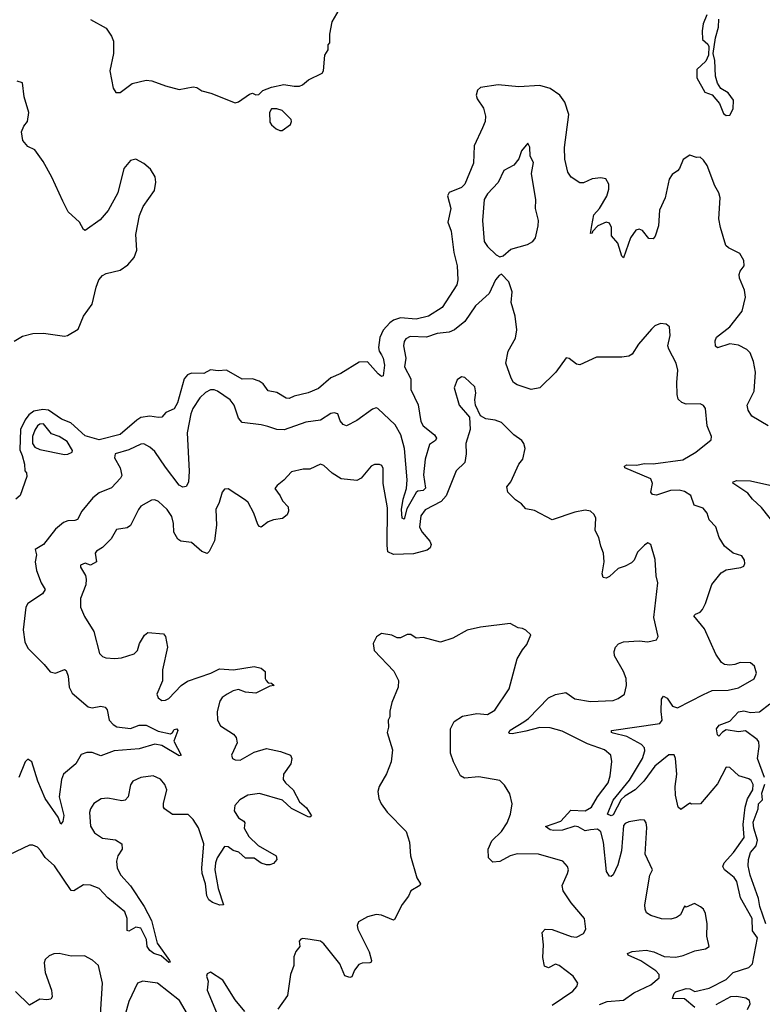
# Model space of a CAD drawing. Extents: x 2293139 to 2515392, y 824115 to 1006937.
# Tile 228 of 256: x 2346169 to 2350432, y 974403 to 980059. Entities that reach past the tile are written whole.
import ezdxf

# ---------------------------------------------------------------- set-up
doc = ezdxf.new("R2010")
doc.units = 0

msp = doc.modelspace()

# ---------------------------------------------------------------- linework, layer by layer
at = {"layer": '0CON10XD'}
for points in [[(2346575, 980060), (2346665, 980010.6), (2346696.3, 979965), (2346706.4, 979935), (2346707.9, 979865), (2346686.4, 979765), (2346704.8, 979664.8), (2346720.9, 979640.9), (2346745, 979641.2), (2346815, 979692.8), (2346895, 979712.1), (2346928, 979708), (2347005, 979678.6), (2347085, 979658), (2347165, 979673.8), (2347185, 979668.8), (2347215, 979650), (2347266.2, 979636.2), (2347405, 979581.2), (2347425, 979586.7), (2347488.3, 979631.7), (2347505, 979637.5), (2347525, 979627.5), (2347541.7, 979628.3), (2347565, 979652.5), (2347615, 979671.2), (2347685, 979686.2), (2347745, 979676.2), (2347775, 979676.2), (2347792.5, 979685), (2347826.4, 979713.6), (2347905, 979752.5), (2347912.5, 979765), (2347920, 979855), (2347940, 979885), (2347940, 979915), (2347950, 979925), (2347950, 979975), (2347963, 980047), (2348003.3, 980115)], [(2350113.7, 980086.3), (2350091.5, 980035), (2350086.7, 979995), (2350088.6, 979945), (2350118.9, 979918.9), (2350124.6, 979905), (2350122.3, 979855), (2350108.5, 979821.5), (2350057, 979773), (2350055.7, 979725), (2350102.5, 979642.5), (2350145, 979627.5), (2350186.6, 979576.6), (2350209.5, 979519.5), (2350225, 979509.4)], [(2350225, 979509.4), (2350245, 979510.6), (2350265, 979546.7), (2350267.4, 979597.4), (2350235, 979639.2), (2350194.4, 979664.4), (2350174, 979695), (2350162.5, 979735), (2350158.6, 979825), (2350150, 979865), (2350162.5, 979955), (2350180, 980015), (2350182.1, 980062.1)], [(2346137.6, 978212.4), (2346185, 978241.5), (2346245, 978256.7), (2346305, 978257.5), (2346425, 978241.4), (2346444.1, 978244.1), (2346505, 978281.2), (2346534.4, 978355), (2346584.5, 978425), (2346607.5, 978522.5), (2346622.9, 978565), (2346645, 978589.2), (2346665, 978601.4), (2346745, 978619.4), (2346789.4, 978650.6), (2346826.2, 978693.8), (2346840.5, 978735), (2346836.2, 978825), (2346857.2, 978935), (2346877.5, 978985), (2346942.2, 979077.8), (2346951, 979125), (2346946, 979156), (2346919.8, 979199.8), (2346882, 979232), (2346835, 979257.2), (2346805, 979250.8), (2346767.1, 979205), (2346732.7, 979065), (2346676.3, 978963.7), (2346631.1, 978908.9), (2346545, 978848.8), (2346535, 978853.3), (2346511.9, 978895), (2346446.5, 978955), (2346415.9, 979015.9), (2346353.6, 979155), (2346303.3, 979245), (2346255, 979312), (2346215, 979331.2), (2346185.8, 979365), (2346178.8, 979415), (2346192.5, 979447.5), (2346213.3, 979475), (2346220.8, 979525), (2346193.5, 979615), (2346185, 979696.2), (2346155, 979705.6)], [(2350465, 977725.6), (2350371.9, 977781.9), (2350351.1, 977815), (2350345.8, 977845), (2350384.6, 977925), (2350392, 978035), (2350382.1, 978095), (2350362.7, 978145), (2350342.9, 978165), (2350295, 978189.7), (2350245, 978196.9), (2350175, 978174.5), (2350163.6, 978183.6), (2350160.6, 978215), (2350168.6, 978235), (2350245, 978294.3), (2350317.1, 978385), (2350336.4, 978465), (2350330, 978505), (2350300.5, 978575), (2350298.9, 978595), (2350305.6, 978615), (2350327.5, 978645), (2350326.4, 978675), (2350302.9, 978715), (2350238.1, 978748.1), (2350222.5, 978762.5), (2350192.7, 978865), (2350182.6, 978915), (2350189.8, 979035), (2350181.9, 979065), (2350158.8, 979105), (2350115, 979220.8), (2350095, 979252.9), (2350075, 979269.4), (2350055, 979268.2), (2350015, 979280.6), (2349977.1, 979255), (2349956.2, 979205), (2349945, 979190), (2349915, 979170), (2349897, 979143), (2349874.4, 979035), (2349841.4, 978965), (2349835.6, 978875), (2349816.2, 978815), (2349805, 978800), (2349781.2, 978801.2), (2349745, 978848), (2349725, 978855.8), (2349705, 978850), (2349675.8, 978805), (2349635, 978690), (2349625, 978700), (2349602.5, 978775), (2349566.7, 978816.7), (2349566.2, 978865), (2349555, 978890), (2349535, 978895.8), (2349487.5, 978875), (2349457.5, 978842.5), (2349455, 978832.5), (2349445, 978830), (2349454, 978876), (2349465, 978937.5), (2349496.7, 978975), (2349538.8, 979045), (2349550, 979085), (2349550.8, 979115), (2349534.1, 979144.1), (2349505, 979150.8), (2349455, 979144), (2349405, 979122), (2349385, 979122.5), (2349335, 979154), (2349315, 979183.8), (2349298, 979258), (2349295.4, 979325), (2349321.5, 979515), (2349299.2, 979585), (2349269.1, 979625), (2349215, 979664.1), (2349155, 979681.3), (2349035, 979673.1), (2348915, 979685.5), (2348815, 979669.1), (2348797.1, 979655), (2348790, 979625), (2348794.3, 979605), (2348830.9, 979550.9), (2348842.1, 979505), (2348840.8, 979475), (2348825, 979437.1)], [(2347661.7, 979421.7), (2347675, 979423.3), (2347723, 979457), (2347730, 979475), (2347727.5, 979485), (2347675, 979536.7), (2347645, 979546.7), (2347613.8, 979546.2), (2347603.3, 979525), (2347605, 979470), (2347614.1, 979454.1), (2347641.2, 979431.2), (2347661.7, 979421.7)], [(2348825, 979437.1), (2348777.7, 979335), (2348773.2, 979235), (2348724.2, 979115), (2348705, 979095.8), (2348635, 979066.7), (2348623.8, 979046.2), (2348643.7, 978975), (2348626.1, 978895), (2348645.4, 978845), (2348661.3, 978721.3), (2348680.4, 978645), (2348683.8, 978565), (2348677.5, 978535), (2348593.7, 978406.3), (2348515, 978356.1), (2348445, 978339.2), (2348355, 978346.6), (2348315, 978332.4), (2348292.8, 978317.2), (2348255.4, 978275), (2348236.8, 978233.2), (2348228.8, 978175), (2348232.3, 978155), (2348245, 978134.4), (2348255.4, 978115), (2348262.1, 978075), (2348255, 978013.8), (2348245, 978010), (2348226, 978025), (2348165, 978093.8), (2348117.7, 978092.3), (2348013.2, 978026.8), (2347955, 978000.8), (2347885, 977940.4), (2347825, 977915.5), (2347745, 977896.2), (2347715, 977882), (2347698.6, 977885), (2347645, 977917.5), (2347595, 977927.5), (2347567, 977967), (2347542.7, 977982.7), (2347505, 977995.8), (2347445, 977994.2), (2347355, 978045.4), (2347308.8, 978041.2), (2347265, 978047.5), (2347225, 978026.8), (2347155, 978029.2), (2347132.1, 978017.9), (2347113.2, 977995), (2347075, 977858), (2347055, 977824), (2347007.7, 977802.3), (2346984, 977776), (2346965, 977774.4), (2346915, 977780.7), (2346865, 977773.7), (2346840.6, 977759.4), (2346745, 977676.8), (2346625, 977644.6), (2346545, 977667.6), (2346462.7, 977742.7), (2346408.1, 977765), (2346335, 977815.4), (2346300.6, 977819.4), (2346250.5, 977809.5), (2346221.5, 977788.5), (2346199.7, 977760.3), (2346173.3, 977705), (2346168.7, 977588.7), (2346183.8, 977555), (2346196.7, 977505), (2346198.3, 977468.3), (2346207.5, 977455), (2346210, 977435), (2346171.2, 977325), (2346146.1, 977303.9)], [(2348925, 978697.5), (2348945, 978702.5), (2348988.9, 978741.1), (2349083.2, 978766.8), (2349115.5, 978784.5), (2349129.2, 978805), (2349146, 978875), (2349147.1, 978905), (2349130, 978975), (2349131.4, 979025), (2349106, 979175), (2349117.7, 979237.7), (2349100, 979275), (2349096.4, 979326.4), (2349085, 979350), (2349050, 979305), (2349035, 979260), (2349006.1, 979223.9), (2348947.9, 979192.1), (2348915, 979123.3), (2348855, 979058.8), (2348834.5, 979025.5), (2348825.5, 978905), (2348835.8, 978785), (2348855, 978756.2), (2348905, 978707.5), (2348925, 978697.5)], [(2350044.6, 974385), (2349985, 974435.4), (2349916.7, 974436.7), (2349925.4, 974465), (2349935, 974473.8), (2349995, 974494.6), (2350015, 974492.2), (2350045, 974476.9), (2350127.5, 974495), (2350224.3, 974545), (2350264.3, 974585), (2350355, 974614.6), (2350374.7, 974635.3), (2350403.8, 974785), (2350375.3, 974825.3), (2350373.4, 974895), (2350305.8, 975015), (2350285, 975107.5), (2350270.8, 975130.8), (2350241.1, 975155), (2350214.3, 975175), (2350204.5, 975195), (2350213.5, 975215), (2350266.9, 975275), (2350328.5, 975361.5), (2350321.5, 975435), (2350333.6, 975535), (2350346.1, 975583.9), (2350378.5, 975635), (2350379.1, 975665), (2350367.8, 975687.8), (2350355, 975698.1), (2350298, 975715), (2350245, 975762.5), (2350225, 975765.8), (2350175, 975669.2), (2350077.5, 975555), (2350025, 975552.5), (2350015, 975557.5), (2349965, 975522.5), (2349948.8, 975535), (2349933.5, 975605), (2349931.5, 975655), (2349941.3, 975725), (2349933.6, 975815), (2349925, 975835.6), (2349895, 975835.3), (2349815, 975771.8), (2349752.6, 975685), (2349701.8, 975635), (2349641.8, 975598.2), (2349621.2, 975578.8), (2349575, 975490.8), (2349565, 975486), (2349544, 975495), (2349574.8, 975575), (2349669.1, 975690.9), (2349744.8, 975815), (2349758.2, 975858.2), (2349755.9, 975875.9), (2349738.9, 975895), (2349655, 975942.1), (2349575, 975960.8), (2349567.1, 975965), (2349566.2, 975975), (2349844.6, 976015.4), (2349857.1, 976035), (2349850.8, 976085), (2349853.9, 976156.1), (2349865, 976172.5), (2349885, 976160.6), (2349915.8, 976115), (2349944.3, 976105.7), (2350095, 976183.1), (2350145, 976205.6), (2350235, 976206.9), (2350295, 976221.4), (2350385, 976272), (2350399.2, 976305), (2350387.5, 976345), (2350365, 976364.2), (2350305, 976366.9), (2350275, 976354.4), (2350245, 976351.5), (2350215, 976355.5), (2350197, 976367), (2350165, 976414.3), (2350100.3, 976560.3), (2350038.8, 976635), (2350047.5, 976645), (2350075, 976655.6), (2350088.3, 976671.7), (2350106.2, 976705), (2350142.4, 976815), (2350195, 976881.8), (2350225, 976899.5), (2350308.8, 976911.2), (2350325, 976920), (2350331.2, 976935), (2350328.8, 976955), (2350315, 976980), (2350265, 976994), (2350215, 977034), (2350184.4, 977085), (2350164.3, 977145), (2350126.9, 977185), (2350116.2, 977223.8), (2350092.7, 977252.7), (2350040.2, 977270.2), (2350022.2, 977325), (2349985, 977348), (2349955, 977356.7), (2349905.4, 977354.6), (2349825, 977327.1), (2349801.1, 977331.1), (2349792.9, 977345), (2349801.5, 977395), (2349792.2, 977422.2), (2349643.3, 977485), (2349640, 977495), (2349655, 977502), (2349709.1, 977500.9), (2349755, 977509.6), (2349805, 977507.1), (2349975, 977530), (2350050, 977575), (2350137.5, 977645), (2350140, 977665), (2350115.8, 977725), (2350106, 977825), (2350095, 977842.5), (2350075, 977852.5), (2349995, 977850), (2349970, 977860), (2349949.3, 977879.3), (2349942.7, 977905), (2349941.8, 977975), (2349947.1, 978045), (2349936.6, 978086.6), (2349895.8, 978165.8), (2349888.8, 978185), (2349903.3, 978245), (2349900, 978295), (2349880.5, 978310.5), (2349846.7, 978313.3), (2349815, 978300), (2349795, 978281.2), (2349722, 978195), (2349685, 978138), (2349665, 978125.8), (2349625, 978120), (2349479.7, 978120.3), (2349385, 978076.7), (2349365, 978080), (2349323.6, 978113.6), (2349305, 978116.2), (2349245.7, 978035), (2349155, 977944.4), (2349105, 977934.5), (2349025, 977960.6), (2349004.2, 977975), (2348989.4, 977999.4), (2348960, 978085), (2348972.1, 978155), (2349015, 978230), (2349022.4, 978277.6), (2349013.2, 978355), (2348989.4, 978435), (2348995.6, 978495), (2348976.2, 978553.8), (2348935, 978597.5), (2348920.7, 978589.3), (2348900, 978565), (2348864.5, 978485.5), (2348785, 978415.7), (2348724.6, 978325), (2348665, 978277.1), (2348635, 978263.9), (2348566.2, 978256.2), (2348505, 978235.9), (2348411.2, 978238.8), (2348385.8, 978225), (2348375, 978211.2), (2348371.8, 978185), (2348384.6, 978115), (2348377.3, 978065), (2348413.6, 977995), (2348414.5, 977935), (2348455.7, 977845.7), (2348470.8, 977750.7), (2348485.5, 977725), (2348550.6, 977675), (2348561.4, 977655), (2348555, 977642.5), (2348522.2, 977617.8), (2348496.6, 977535), (2348486.7, 977445), (2348498.5, 977368.5), (2348485.8, 977355), (2348455, 977350.7), (2348445, 977342.7), (2348390.4, 977249.6), (2348375, 977190), (2348365, 977195.8), (2348359.7, 977245), (2348370, 977305), (2348388.9, 977365), (2348393.8, 977415), (2348378.6, 977595), (2348356, 977675), (2348325, 977731.5), (2348225, 977825.7), (2348215, 977829.2), (2348195, 977822.5), (2348105, 977755.6), (2348045, 977725.7), (2348025, 977732.9), (2348009.2, 977755), (2347994.3, 977794.3), (2347975, 977801.4), (2347955, 977797.5), (2347895, 977758.2), (2347812.2, 977747.8), (2347687.4, 977702.6), (2347645, 977704.5), (2347592.8, 977722.8), (2347555, 977732.5), (2347445, 977744.3), (2347425, 977769.2), (2347399.6, 977845), (2347376.8, 977875), (2347305, 977925.4), (2347285, 977933.6), (2347265, 977932.7), (2347235, 977916.5), (2347202.7, 977887.3), (2347162.8, 977825), (2347151, 977795), (2347130.5, 977685), (2347141.5, 977465), (2347138.5, 977401.5), (2347125, 977378), (2347105, 977373.1), (2347085, 977385.6), (2347005, 977488.9), (2346945, 977578.6), (2346915, 977604.2), (2346882.1, 977622.1), (2346865, 977621.1), (2346795, 977587.1), (2346716.7, 977565), (2346713, 977543), (2346745.8, 977485), (2346755, 977440), (2346748, 977425), (2346695, 977369.2), (2346625, 977340.8), (2346587.9, 977312.1), (2346525.8, 977235), (2346501.5, 977188.5), (2346485, 977181.8), (2346445, 977180.5), (2346420.2, 977169.8), (2346375, 977132.5), (2346305.6, 977045), (2346257.1, 977015), (2346265.7, 976985), (2346257.8, 976945), (2346265.5, 976895.5), (2346291.9, 976825), (2346314.6, 976785), (2346299.3, 976760.7), (2346215.8, 976705), (2346203.1, 976685), (2346187.8, 976555), (2346197.8, 976485), (2346215, 976449.2), (2346310, 976355), (2346343.4, 976313.4), (2346375, 976305.7), (2346425, 976327.1), (2346435, 976321.4), (2346447.4, 976287.4), (2346452.3, 976225), (2346470.1, 976190.1)], [(2349497.9, 974402.1), (2349541.7, 974418.2), (2349635, 974426.2), (2349695, 974468.5), (2349791.9, 974515), (2349839.5, 974555), (2349840.5, 974575), (2349820.9, 974595), (2349735, 974653.2), (2349661.2, 974685), (2349658.8, 974695), (2349684.2, 974705.8), (2349765, 974713.5), (2349809.2, 974705), (2349868, 974678), (2349935.3, 974674.7), (2349976.8, 974683.2), (2350045, 974710.8), (2350105, 974722), (2350126.7, 974735), (2350114, 974795), (2350116, 974865), (2350105.8, 974925), (2350095, 974950), (2350077.5, 974962.5), (2350042.3, 974982.3), (2349995, 974961.2), (2349985, 974967.5), (2349962.3, 974917.7), (2349939.1, 974900.9), (2349907.5, 974892.5), (2349854, 974894), (2349792.7, 974912.7), (2349767.9, 974927.9), (2349758.6, 974948.6), (2349757.9, 974975), (2349786.7, 975145), (2349800.6, 975175), (2349760.2, 975265), (2349768.8, 975418.8), (2349765.5, 975445.5), (2349755, 975460), (2349735, 975463.1), (2349665, 975450.5), (2349645, 975441.9), (2349635, 975429.2), (2349624.1, 975285), (2349602.9, 975205), (2349575, 975146.2), (2349565, 975138), (2349555, 975138.8), (2349538.2, 975165), (2349520.2, 975335), (2349505, 975394.3), (2349485, 975408.6), (2349445, 975405.7), (2349415, 975400.3), (2349375, 975423.3), (2349355, 975426.3), (2349285, 975402.6), (2349235, 975401.6), (2349215, 975405.5), (2349187.5, 975425), (2349274.4, 975455), (2349332.7, 975517.3), (2349415, 975514.7), (2349452.2, 975535), (2349486.4, 975595), (2349547.3, 975675), (2349558.5, 975715), (2349568.6, 975798.6), (2349562.5, 975835), (2349526.2, 975865), (2349429, 975899), (2349282.6, 975972.6), (2349215, 975990.4), (2349155, 975992.7), (2349075, 975971.2), (2348995, 975956.7), (2348979.5, 975959.5), (2348976.7, 975965), (2348985, 975978.5), (2349063.1, 976025), (2349090, 976045), (2349205, 976162.9), (2349245, 976183.3), (2349304.2, 976194.2), (2349355, 976157.1), (2349445, 976143.3), (2349575, 976148), (2349605, 976160), (2349641.2, 976185), (2349652.5, 976235), (2349650, 976275), (2349634.4, 976315), (2349582.9, 976405), (2349580.6, 976429.4), (2349590, 976455), (2349606.8, 976473.2), (2349635, 976485.6), (2349725, 976491.5), (2349775, 976485.8), (2349823.6, 976496.4), (2349833.3, 976515), (2349810, 976625), (2349832.9, 976825), (2349822, 976865), (2349817.3, 976957.3), (2349792.5, 977045), (2349775, 977053.3), (2349755, 977040), (2349715, 977000), (2349696, 976955), (2349680.3, 976939.7), (2349645, 976919.2), (2349604.5, 976905.5), (2349555, 976861.2), (2349535, 976851.2), (2349517.5, 976855), (2349512, 976875), (2349524.2, 976945), (2349520.8, 976995), (2349504, 977035), (2349493.8, 977085), (2349472.9, 977125), (2349475.8, 977195), (2349466.8, 977216.8), (2349445.6, 977235.6), (2349415, 977241.4), (2349355, 977230), (2349225, 977186), (2349125, 977238.8), (2349075, 977250), (2349048.8, 977278.8), (2349015, 977300), (2348971.2, 977345), (2348966.2, 977375), (2348988.8, 977405), (2349033.3, 977505), (2349058, 977535), (2349070, 977595), (2349063.3, 977625), (2349051.7, 977641.7), (2349005, 977673.3), (2348935, 977744.2), (2348898.8, 977758.8), (2348845, 977765.5), (2348813.2, 977783.2), (2348785.8, 977845), (2348782.5, 977875), (2348788.1, 977915), (2348780.7, 977950.7), (2348725, 978003.3), (2348705, 978006.7), (2348680.7, 977989.3), (2348662.5, 977945), (2348692, 977845), (2348750.8, 977775), (2348755.5, 977705), (2348730, 977625), (2348732.5, 977565), (2348723.8, 977515), (2348675, 977467.5), (2348616.4, 977323.6), (2348588.6, 977291.4), (2348496.5, 977243.5), (2348471.2, 977208.8), (2348463.5, 977143.5), (2348479.5, 977115), (2348523.4, 977063.4), (2348530, 977045), (2348525.5, 977025), (2348507.6, 977012.4), (2348429.3, 976990.7), (2348315, 976987.5), (2348282.3, 977002.3), (2348279.1, 977039.1)], [(2346425, 977561.2), (2346445, 977563.3), (2346470, 977575), (2346472.5, 977585), (2346442, 977635), (2346395, 977664.4), (2346350.4, 977680.4), (2346305, 977738), (2346285, 977736.1), (2346271.1, 977725), (2346255, 977701.8), (2346241.6, 977665), (2346243, 977625), (2346255, 977602.5), (2346285, 977590), (2346425, 977561.2)], [(2348279.1, 977039.1), (2348280.2, 977255), (2348256.2, 977393.8), (2348255, 977480), (2348247.7, 977497.7), (2348235, 977503.3), (2348205, 977503.8), (2348186.7, 977495), (2348129.2, 977425), (2348105, 977412.2), (2348015, 977421.2), (2347963.3, 977453.3), (2347915, 977498), (2347895, 977506), (2347835, 977476.7), (2347797, 977477), (2347728.8, 977461.2), (2347685, 977413.3), (2347646.1, 977383.9), (2347633.3, 977365), (2347664.4, 977324.4), (2347677.5, 977295), (2347710.3, 977260.3), (2347712, 977235), (2347704.4, 977215.6), (2347677.1, 977192.9), (2347625, 977186.4), (2347594.7, 977175.3), (2347555, 977143.8), (2347545, 977146.7), (2347535, 977160), (2347512.2, 977225), (2347479.4, 977285), (2347465, 977299.2), (2347365, 977363.3), (2347345, 977362.5), (2347332, 977345), (2347314.3, 977285), (2347294.6, 977245), (2347298.5, 977155), (2347286.5, 977065), (2347256, 977004), (2347245, 976993.3), (2347215, 977004), (2347155, 977056.5), (2347093.9, 977063.9), (2347075.6, 977075), (2347053.3, 977115), (2347051.5, 977165), (2347041.8, 977205), (2347015, 977245.6), (2346965, 977290.8), (2346945, 977300), (2346925, 977299.2), (2346865, 977263.8), (2346850, 977245), (2346805, 977152.5), (2346785, 977140.6), (2346725, 977130.8), (2346692.9, 977077.1), (2346643.4, 977026.6), (2346609.2, 977005), (2346602.5, 976995), (2346610, 976945), (2346575, 976925.7), (2346545, 976936.1), (2346518, 976925), (2346517.5, 976915), (2346546.1, 976866.1), (2346550.8, 976845), (2346547.5, 976812.5), (2346517.5, 976735), (2346518, 976685), (2346540.9, 976630.9), (2346594.4, 976545), (2346627.3, 976417.3), (2346645, 976400), (2346663.2, 976393.2), (2346715, 976388.9), (2346753, 976393), (2346825, 976416.7), (2346845.5, 976435), (2346856.9, 976475), (2346885, 976523.8), (2346905, 976539.2), (2346995, 976531.2), (2347005.7, 976515), (2347018.1, 976455), (2346988.9, 976325), (2346988.7, 976261.3), (2346956.7, 976185), (2346963.9, 976163.9), (2346985, 976148.8), (2347005, 976150), (2347025, 976160), (2347096.1, 976233.9), (2347131.7, 976258.3), (2347265.3, 976304.7), (2347315, 976329.4), (2347396.6, 976323.4), (2347515, 976344.4), (2347554.2, 976334.2), (2347577.5, 976315), (2347577.5, 976275), (2347583.9, 976263.9), (2347595, 976250), (2347615, 976247.5), (2347630, 976235), (2347605, 976230), (2347525, 976190.6), (2347465, 976195.3), (2347425, 976211.2), (2347395, 976204), (2347358.9, 976185), (2347330.6, 976165), (2347317.8, 976145), (2347301.9, 976085), (2347304, 976035), (2347322.4, 976002.4), (2347395.5, 975955.5), (2347412, 975935), (2347418, 975905), (2347384, 975835), (2347391.2, 975815), (2347405, 975807.5), (2347435, 975805.6), (2347515, 975852), (2347585, 975872.5), (2347665.7, 975855.7), (2347724, 975834), (2347731.2, 975815), (2347726.2, 975785), (2347683.3, 975725), (2347681.2, 975695), (2347693.8, 975675), (2347739.4, 975635), (2347775, 975565.8), (2347815, 975532.2), (2347843.8, 975485), (2347835, 975478), (2347825, 975479.4), (2347728.6, 975528.6), (2347678.1, 975575), (2347545, 975613.9), (2347478.8, 975605), (2347431.7, 975578.3), (2347404.3, 975545), (2347400.5, 975515), (2347424.4, 975475), (2347456.4, 975455), (2347460.9, 975445), (2347457.9, 975415), (2347485, 975366.9), (2347538.1, 975315), (2347641.4, 975255), (2347644.5, 975235), (2347625, 975212.7), (2347605, 975203.9), (2347585, 975204), (2347555, 975214.7), (2347515, 975241.9), (2347465, 975243.3), (2347426.5, 975276.5), (2347395, 975286.7), (2347365, 975306.7), (2347345, 975309.4), (2347303.2, 975245), (2347292.9, 975215), (2347289.7, 975175), (2347308.9, 975068.9), (2347338, 974975), (2347317.2, 974972.8), (2347275, 974986.9), (2347255, 975004), (2347243.4, 975026.6), (2347235.7, 975095.7), (2347216.9, 975155), (2347213.8, 975185), (2347226.1, 975325), (2347195, 975417.5), (2347164.4, 975465), (2347135, 975493.1), (2347045, 975492.5), (2347000, 975525), (2346993.8, 975535), (2346993.9, 975556.1), (2347014, 975635), (2347001.2, 975665), (2346977, 975697), (2346935.8, 975715.8), (2346865, 975706.7), (2346818, 975685), (2346804.1, 975664.1), (2346791.2, 975595), (2346775, 975576.2), (2346755, 975572.5), (2346675, 975587.1), (2346635.8, 975584.2), (2346595, 975555.8), (2346575.7, 975525), (2346570, 975505), (2346575.7, 975425.7), (2346597.6, 975387.6), (2346645, 975357.1), (2346718.3, 975348.3), (2346754.4, 975324.4), (2346757.5, 975295), (2346731.2, 975255), (2346724.7, 975225), (2346728.7, 975185), (2346748.5, 975145), (2346805, 975083.3), (2346882.9, 974965), (2346924.7, 974884.7), (2346957.2, 974755), (2347027.8, 974655), (2347032.5, 974645), (2347025, 974643.1), (2346980.5, 974680.5), (2346938.6, 974695), (2346915, 974711.2), (2346901.3, 974735), (2346897.5, 974775), (2346865, 974840), (2346835, 974846.7), (2346795, 974822.7), (2346785, 974826.2), (2346785.9, 974895), (2346772.2, 974935), (2346675, 975014.5), (2346625, 975068.9), (2346575, 975087.1), (2346535, 975089.4), (2346480, 975055), (2346465, 975055.8), (2346368.3, 975198.3), (2346315.8, 975245.8), (2346290, 975285), (2346270, 975305), (2346245, 975317.5), (2346225, 975316.7), (2346108.3, 975261.7)], [(2350508.1, 977155), (2350426.9, 977256.9), (2350375.6, 977305), (2350349.1, 977339.1), (2350262.5, 977397.5), (2350263.8, 977405), (2350285, 977412.7), (2350365, 977410.9), (2350595, 977358.5)], [(2349225, 974397.8), (2349345, 974479.2), (2349368, 974505), (2349373.8, 974525), (2349346.7, 974565), (2349265, 974626.7), (2349245, 974633.3), (2349205, 974613.3), (2349181.7, 974621.7), (2349171.7, 974671.7), (2349175.6, 974745), (2349168, 974815), (2349185, 974833.8), (2349225, 974832.5), (2349335, 974791.9), (2349365, 974788.6), (2349405, 974810), (2349418, 974835), (2349411.2, 974895), (2349335.4, 974985.4), (2349288.1, 975055), (2349282.9, 975085), (2349313.8, 975155), (2349318.8, 975175), (2349313.8, 975195), (2349287.5, 975225), (2349146.4, 975266.4), (2349025, 975267.3), (2348985, 975256.5), (2348925, 975222.5), (2348885, 975220), (2348860.8, 975245), (2348858, 975295), (2348878.3, 975341.7), (2348933.9, 975396.1), (2348967.1, 975445), (2348985.8, 975495), (2348995.8, 975554.2), (2348981.7, 975611.7), (2348952.3, 975662.3), (2348925, 975688), (2348805, 975710.5), (2348722.3, 975702.3), (2348700, 975715), (2348658.9, 975795), (2348641.1, 975845), (2348641.9, 975985), (2348662.4, 976027.6), (2348711.4, 976058.6), (2348793, 976073), (2348855, 976068.1), (2348897, 976093), (2348978.1, 976215), (2349025, 976387.5), (2349055, 976440), (2349080.8, 976469.2), (2349102.5, 976525), (2349075, 976552.5), (2349055, 976562.5), (2349030, 976565), (2348985, 976590), (2348815, 976569.2), (2348737.7, 976552.3), (2348655, 976506.2), (2348585, 976483.3), (2348485, 976510), (2348445, 976506.7), (2348415, 976527.5), (2348393.6, 976526.4), (2348355, 976507.5), (2348335, 976507.5), (2348305, 976522.5), (2348245, 976532.5), (2348217, 976513), (2348197.5, 976475), (2348203.3, 976435), (2348317.3, 976317.3), (2348343.9, 976263.9), (2348342, 976225), (2348304.3, 976135.7), (2348293, 976087), (2348293.3, 976055), (2348283.8, 976035), (2348286.2, 975995), (2348279.2, 975965), (2348308.9, 975865), (2348302.2, 975795), (2348275, 975726), (2348231.9, 975655), (2348224.2, 975625), (2348230.8, 975585), (2348244.2, 975555), (2348277.6, 975507.6), (2348388, 975395), (2348406, 975335), (2348412, 975255), (2348449.5, 975129.5), (2348470, 975095), (2348466.7, 975085), (2348413.8, 975055), (2348401.2, 975025), (2348365, 974976.7), (2348320.7, 974889.3), (2348315, 974886.7), (2348245, 974914.2), (2348215, 974918.1), (2348165, 974905.7), (2348114.2, 974875.8), (2348105.8, 974855), (2348109.4, 974835), (2348174.2, 974705), (2348189.2, 974655), (2348186.2, 974645), (2348178.3, 974641.7), (2348135, 974639.2), (2348115, 974632), (2348090.7, 974599.3), (2348075, 974560), (2348063.3, 974556.7), (2348035, 974565.8), (2348006.5, 974635), (2347915, 974751.2), (2347895, 974766), (2347836.1, 974776.1), (2347795, 974781.2), (2347782.7, 974777.3), (2347773.3, 974765), (2347777.5, 974735), (2347753.9, 974706.1), (2347743.3, 974675), (2347743.3, 974625), (2347722.9, 974575), (2347705.8, 974454.2), (2347651.2, 974375)], [(2346470.1, 976190.1), (2346561.4, 976111.4), (2346585, 976105.6), (2346635, 976115.6), (2346660, 976110), (2346670, 976095), (2346683.1, 976035), (2346705, 976010), (2346726.9, 975996.9), (2346805, 975986.6), (2346855, 976007.3), (2346894.4, 976005.6), (2346962.9, 975972.9), (2347034, 975956), (2347046.2, 975963.8), (2347055, 975982.5), (2347070, 975985), (2347076.7, 975975), (2347054, 975915), (2347096.5, 975833.5), (2347085, 975830.9), (2346985, 975889.3), (2346945, 975897.8), (2346855, 975869.8), (2346710.1, 975859.9), (2346635, 975829.5), (2346585, 975849.3), (2346555, 975850.2), (2346521.9, 975838.1), (2346491.4, 975785), (2346420, 975725), (2346408.1, 975695), (2346395.5, 975595), (2346421.9, 975488.1), (2346417.1, 975452.9), (2346405, 975437.5), (2346388.7, 975478.7), (2346314.1, 975585), (2346272.5, 975685), (2346238.1, 975795), (2346215, 975811.2), (2346200, 975795), (2346163.4, 975706.6)], [(2350444.5, 975705), (2350405.2, 975815), (2350413.5, 975883.5), (2350411.2, 975911.2), (2350401.5, 975925), (2350335, 975974.6), (2350295, 975968.5), (2350225, 975980), (2350203.3, 975966.7), (2350182.5, 975942.5), (2350175, 975950), (2350169.1, 975985), (2350185, 976006.2), (2350245, 976029.5), (2350295, 976083.4), (2350325, 976088.4), (2350365, 976079.3), (2350415, 976082.8), (2350475, 976128.4)], [(2350453, 974865), (2350418.3, 974965), (2350410.7, 975010.7), (2350362.3, 975145), (2350351.3, 975198.7), (2350352.3, 975235), (2350364.8, 975275), (2350396.6, 975313.4), (2350404.9, 975345), (2350383.8, 975415), (2350379.8, 975450.2), (2350407.7, 975525), (2350409.4, 975555), (2350432.1, 975577.9), (2350429.6, 975615), (2350447.3, 975667.3)], [(2346632.5, 974345), (2346643.5, 974525), (2346621.2, 974625), (2346587.3, 974657.3), (2346540.5, 974680.5), (2346465, 974680), (2346395, 974694), (2346365, 974693.8), (2346337.7, 974682.3), (2346315, 974660), (2346308.3, 974641.7), (2346315.5, 974585.5), (2346350.9, 974485), (2346354.5, 974445.5), (2346347.1, 974432.9), (2346325, 974428.1), (2346285, 974433.1), (2346225, 974398.6), (2346145, 974476)], [(2347461.1, 974361.1), (2347405, 974428), (2347335, 974542.5), (2347265, 974587.5), (2347245, 974577.5), (2347242, 974565), (2347250.8, 974535), (2347245.6, 974485), (2347299.1, 974355)], [(2347191.3, 974245), (2347085.9, 974425), (2346960, 974525), (2346875, 974536.7), (2346845, 974524), (2346795, 974418.8), (2346774.4, 974345)], [(2350347.7, 974372.3), (2350361.4, 974405), (2350357.5, 974425), (2350337.9, 974437.9), (2350285, 974448.6), (2350250, 974445), (2350165, 974399.3)]]:
    msp.add_lwpolyline(points, dxfattribs=at)

doc.saveas('drawing.dxf')
